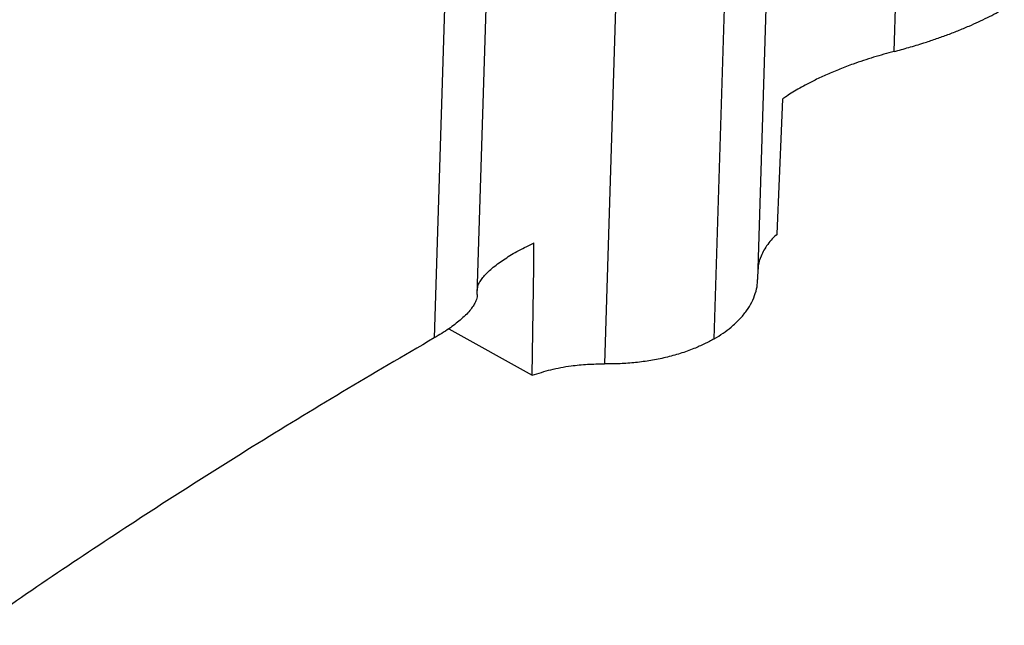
# Paper-space layout '1012-790 Hybird Padfoot' of a CAD drawing. Header units: millimetres. Extents: x 51 to 2966, y 67 to 3970.
# Tile 93 of 110: x 2264 to 2625, y 2568 to 2790. Entities that reach past the tile are written whole.
import ezdxf

# ---------------------------------------------------------------- set-up
doc = ezdxf.new("R2010")
doc.units = ezdxf.units.MM

psp = doc.layouts.new('1012-790 Hybird Padfoot')

# ---------------------------------------------------------------- linework, layer by layer
at = {"color": 8, "linetype": 'Continuous', "lineweight": 25}
for p, q in [((2428.77, 3091.49), (2415.89, 2673.08)), ((2584.75, 2778.17), (2591.4, 2994.34))]:
    psp.add_line(p, q, dxfattribs=at)
at = {"color": 7, "linetype": 'Continuous', "lineweight": 25}
for p, q in [((2485.28, 2887.02), (2478.41, 2663.54)), ((2431.7, 2688.97), (2436.46, 2843.54)), ((2534.68, 2694.5), (2538.88, 2830.93)), ((2518.7, 2672.76), (2523, 2812.49)), ((2421.27, 2676.46), (2451.91, 2659.38))]:
    psp.add_line(p, q, dxfattribs=at)
at = {"color": 7, "linetype": 'Continuous', "lineweight": 25, "flags": 128}
for points in [[(2541.88, 2711.32), (2543.58, 2751.86), (2543.96, 2760.76)], [(2451.91, 2659.38), (2452.41, 2699.22), (2452.53, 2707.98)]]:
    psp.add_lwpolyline(points, dxfattribs=at)
at = {"color": 7, "linetype": 'Continuous', "lineweight": 25}
for points, knots in [([(2584.75, 2778.17), (2586.55, 2778.65), (2590.17, 2779.62), (2595.23, 2781.16), (2599.86, 2782.69), (2604.06, 2784.19), (2608.23, 2785.8), (2613.33, 2787.92), (2618.03, 2790.09), (2622.27, 2792.26), (2624.25, 2793.38), (2625.24, 2793.93)], [0, 0, 0, 0, 0.124672, 0.250588, 0.347773, 0.444954, 0.545027, 0.645096, 0.820064, 0.910033, 1, 1, 1, 1]), ([(2584.75, 2778.17), (2582.25, 2777.5), (2577.25, 2776.14), (2570.55, 2773.9), (2564.86, 2771.75), (2560.15, 2769.78), (2555.1, 2767.45), (2549.99, 2764.74), (2546.22, 2762.39), (2544.4, 2761.08), (2543.96, 2760.76)], [0, 0, 0, 0, 0.161847, 0.323619, 0.431878, 0.540511, 0.648722, 0.800082, 0.951442, 1, 1, 1, 1]), ([(2541.88, 2711.32), (2540.62, 2710.04), (2538.06, 2707.44), (2535.92, 2703.45), (2534.86, 2700.29), (2534.81, 2698.6), (2534.79, 2698.09)], [0, 0, 0, 0, 0.314779, 0.638281, 0.890611, 1, 1, 1, 1]), ([(2431.75, 2690.53), (2431.76, 2691.06), (2431.79, 2691.98), (2432.52, 2693.48), (2433.72, 2695.34), (2435.58, 2697.34), (2438.04, 2699.42), (2440.81, 2701.48), (2444.85, 2704.05), (2449.17, 2706.37), (2451.88, 2707.67), (2452.53, 2707.98)], [0, 0, 0, 0, 0.116076, 0.202376, 0.288672, 0.456721, 0.54363, 0.630533, 0.787264, 0.948931, 1, 1, 1, 1]), ([(2518.7, 2672.76), (2519.81, 2673.44), (2522.03, 2674.79), (2525.17, 2677.19), (2528.13, 2679.93), (2530.66, 2683), (2532.59, 2686.18), (2533.89, 2689.4), (2534.58, 2692.19), (2534.6, 2693.9), (2534.61, 2694.5)], [0, 0, 0, 0, 0.114978, 0.230861, 0.372306, 0.515452, 0.651246, 0.788542, 0.924985, 1, 1, 1, 1]), ([(2431.63, 2688.97), (2431.64, 2688.69), (2431.65, 2687.85), (2431.13, 2686.43), (2430.21, 2684.75), (2429, 2683.13), (2427.44, 2681.43), (2425.02, 2679.21), (2422.07, 2676.96), (2418.73, 2674.76), (2416.84, 2673.64), (2415.89, 2673.08)], [0, 0, 0, 0, 0.06751, 0.201649, 0.30518, 0.408707, 0.515316, 0.62192, 0.808314, 0.904158, 1, 1, 1, 1]), ([(2415.89, 2673.08), (2404.61, 2666.49), (2382.03, 2653.32), (2349.35, 2633.36), (2317.62, 2613.34), (2286.93, 2593.21), (2264.27, 2577.97), (2252.05, 2569.35), (2249.64, 2567.65)], [0, 0, 0, 0, 0.1947103, 0.3894865, 0.5774635, 0.7654998, 0.9537146, 1, 1, 1, 1]), ([(2518.7, 2672.76), (2517.53, 2672.12), (2515.19, 2670.84), (2511.02, 2669.02), (2506.26, 2667.32), (2500.94, 2665.85), (2495.45, 2664.74), (2489.87, 2663.98), (2484.16, 2663.54), (2480.32, 2663.54), (2478.41, 2663.54)], [0, 0, 0, 0, 0.108594, 0.217189, 0.351056, 0.484925, 0.613383, 0.741842, 0.870921, 1, 1, 1, 1]), ([(2451.91, 2659.38), (2454.13, 2660.11), (2458.63, 2661.58), (2465.55, 2662.83), (2472.2, 2663.52), (2476.32, 2663.54), (2478.41, 2663.54)], [0, 0, 0, 0, 0.27435, 0.556302, 0.776224, 1, 1, 1, 1])]:
    psp.add_open_spline(points, degree=3, knots=knots, dxfattribs=at)

doc.saveas('drawing.dxf')
